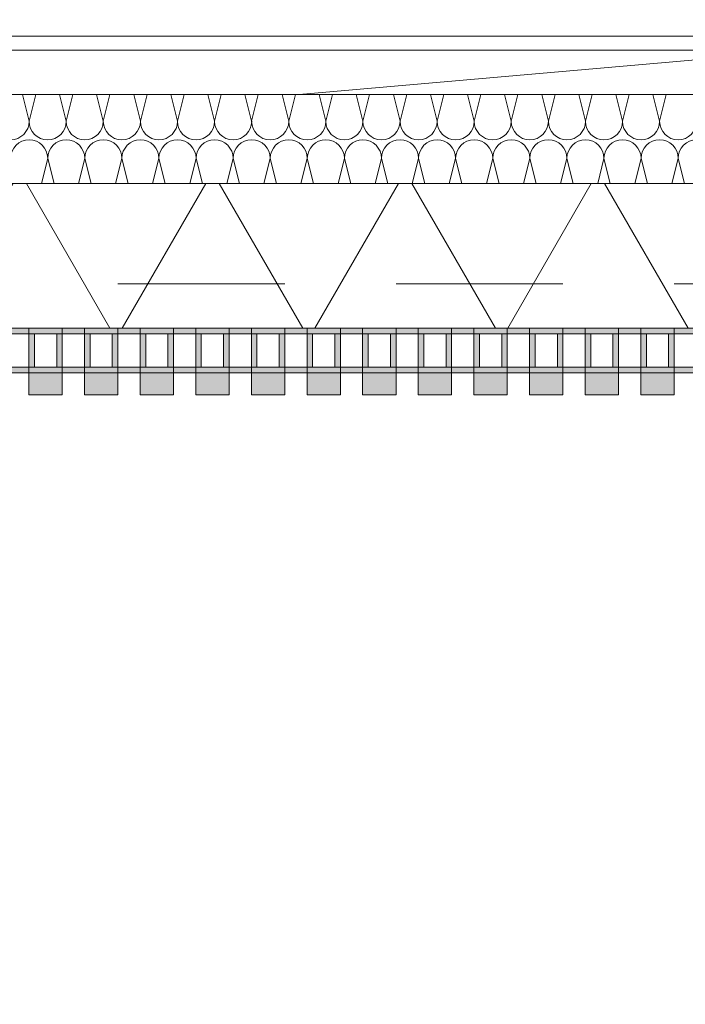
# Model space of a CAD drawing. Header units: metres. Extents: x -167 to 233, y -155 to 122.
# Tile 20 of 176: x 39.924 to 40.522, y 27.602 to 28.487. Entities that reach past the tile are written whole.
import ezdxf

# ---------------------------------------------------------------- set-up
doc = ezdxf.new("R2010")
doc.units = ezdxf.units.M
doc.header["$MEASUREMENT"] = 0
doc.linetypes.add('Strichlinie eng', pattern=[0.23, 0.15, -0.08])
for name, color, linetype in [('10 Wand außen', 7, 'Continuous'), ('20 Decke', 7, 'Continuous'), ('50 Sanitäreinrichtung', 7, 'Continuous'), ('94 Genehmigungsplanung Bemaßung', 7, 'Continuous')]:
    doc.layers.add(name, color=color, linetype=linetype)
doc.styles.add('ERSTELLTER_STIL_1', font='arial.ttf')
doc.dimstyles.new('ERSTELLTER_STIL__1', dxfattribs={"dimtxt": 0.25, "dimasz": 0.19, "dimexe": 0.18, "dimexo": 0.1, "dimgap": 0, "dimtad": 1, "dimtih": 1, "dimtoh": 1, "dimzin": 0, "dimdsep": 46, "dimtxsty": 'ERSTELLTER_STIL_1', "dimblk": 'ARROWHEAD_6', "dimblk1": 'ARROWHEAD_6', "dimblk2": 'ARROWHEAD_6', "dimcen": 0.09, "dimclrd": 7, "dimclre": 7, "dimclrt": 7, "dimazin": 0, "dimtfac": 1, "dimtdec": 4, "dimtmove": 0, "dimatfit": 3, "dimfxl": 1, "dimtolj": 1, "dimtzin": 0, "dimarcsym": 0})

# ---------------------------------------------------------------- blocks, each defined once
blk = doc.blocks.new('Rechteck Raster Kassetten Fassade - ACB_2')
at = {"layer": '50 Sanitäreinrichtung', "linetype": 'Continuous', "lineweight": 0, "true_color": 0x9e9e9e}
for points in [[(2.14, 0.17), (2.14, 0.19), (2.11, 0.19), (2.11, 0.17)], [(2.19, 0.17), (2.19, 0.19), (2.16, 0.19), (2.16, 0.17)], [(2.24, 0.17), (2.24, 0.19), (2.21, 0.19), (2.21, 0.17)], [(2.29, 0.17), (2.29, 0.19), (2.26, 0.19), (2.26, 0.17)], [(2.34, 0.17), (2.34, 0.19), (2.31, 0.19), (2.31, 0.17)], [(2.39, 0.17), (2.39, 0.19), (2.36, 0.19), (2.36, 0.17)], [(2.44, 0.17), (2.44, 0.19), (2.41, 0.19), (2.41, 0.17)], [(2.49, 0.17), (2.49, 0.19), (2.46, 0.19), (2.46, 0.17)], [(2.54, 0.17), (2.54, 0.19), (2.51, 0.19), (2.51, 0.17)], [(2.59, 0.17), (2.59, 0.19), (2.56, 0.19), (2.56, 0.17)], [(2.64, 0.17), (2.64, 0.19), (2.61, 0.19), (2.61, 0.17)], [(2.69, 0.17), (2.69, 0.19), (2.66, 0.19), (2.66, 0.17)], [(2.06, 0.13), (2.11, 0.13), (2.11, 0.135), (2.065, 0.135), (2.065, 0.165), (2.11, 0.165), (2.11, 0.17), (2.06, 0.17)], [(2.11, 0.13), (2.16, 0.13), (2.16, 0.135), (2.115, 0.135), (2.115, 0.165), (2.16, 0.165), (2.16, 0.17), (2.11, 0.17)], [(2.16, 0.13), (2.21, 0.13), (2.21, 0.135), (2.165, 0.135), (2.165, 0.165), (2.21, 0.165), (2.21, 0.17), (2.16, 0.17)], [(2.21, 0.13), (2.26, 0.13), (2.26, 0.135), (2.215, 0.135), (2.215, 0.165), (2.26, 0.165), (2.26, 0.17), (2.21, 0.17)], [(2.26, 0.13), (2.31, 0.13), (2.31, 0.135), (2.265, 0.135), (2.265, 0.165), (2.31, 0.165), (2.31, 0.17), (2.26, 0.17)], [(2.31, 0.13), (2.36, 0.13), (2.36, 0.135), (2.315, 0.135), (2.315, 0.165), (2.36, 0.165), (2.36, 0.17), (2.31, 0.17)], [(2.36, 0.13), (2.41, 0.13), (2.41, 0.135), (2.365, 0.135), (2.365, 0.165), (2.41, 0.165), (2.41, 0.17), (2.36, 0.17)], [(2.41, 0.13), (2.46, 0.13), (2.46, 0.135), (2.415, 0.135), (2.415, 0.165), (2.46, 0.165), (2.46, 0.17), (2.41, 0.17)], [(2.46, 0.13), (2.51, 0.13), (2.51, 0.135), (2.465, 0.135), (2.465, 0.165), (2.51, 0.165), (2.51, 0.17), (2.46, 0.17)], [(2.51, 0.13), (2.56, 0.13), (2.56, 0.135), (2.515, 0.135), (2.515, 0.165), (2.56, 0.165), (2.56, 0.17), (2.51, 0.17)], [(2.56, 0.13), (2.61, 0.13), (2.61, 0.135), (2.565, 0.135), (2.565, 0.165), (2.61, 0.165), (2.61, 0.17), (2.56, 0.17)], [(2.61, 0.13), (2.66, 0.13), (2.66, 0.135), (2.615, 0.135), (2.615, 0.165), (2.66, 0.165), (2.66, 0.17), (2.61, 0.17)], [(2.66, 0.13), (2.71, 0.13), (2.71, 0.135), (2.665, 0.135), (2.665, 0.165), (2.71, 0.165), (2.71, 0.17), (2.66, 0.17)], [(2.135, 0.165), (2.135, 0.135), (2.14, 0.135), (2.14, 0.165)], [(2.185, 0.165), (2.185, 0.135), (2.19, 0.135), (2.19, 0.165)], [(2.235, 0.165), (2.235, 0.135), (2.24, 0.135), (2.24, 0.165)], [(2.285, 0.165), (2.285, 0.135), (2.29, 0.135), (2.29, 0.165)], [(2.335, 0.165), (2.335, 0.135), (2.34, 0.135), (2.34, 0.165)], [(2.385, 0.165), (2.385, 0.135), (2.39, 0.135), (2.39, 0.165)], [(2.435, 0.165), (2.435, 0.135), (2.44, 0.135), (2.44, 0.165)], [(2.485, 0.165), (2.485, 0.135), (2.49, 0.135), (2.49, 0.165)], [(2.535, 0.165), (2.535, 0.135), (2.54, 0.135), (2.54, 0.165)], [(2.585, 0.165), (2.585, 0.135), (2.59, 0.135), (2.59, 0.165)], [(2.635, 0.165), (2.635, 0.135), (2.64, 0.135), (2.64, 0.165)], [(2.685, 0.165), (2.685, 0.135), (2.69, 0.135), (2.69, 0.165)]]:
    blk.add_hatch(color=253, dxfattribs=at).paths.add_polyline_path(points)
at = {"layer": '50 Sanitäreinrichtung', "linetype": 'Continuous', "lineweight": 18}
h = blk.add_hatch(dxfattribs=at)
h.set_pattern_fill('Dämmung__weich_0001', color=8, style=0, pattern_type=2)
h.set_pattern_definition([(60, (0, 0), (-0.1299038, 0.075), []), (120, (0, 0), (0.1299038, 0.075), [])])
h.paths.add_polyline_path([(0, 0), (20.25, 0), (20.38, 0.13), (0, 0.13)])
at = {"layer": '50 Sanitäreinrichtung', "color": 251, "linetype": 'Continuous', "lineweight": 18, "true_color": 0x5f5f5f}
for p, q in [((2.14, 0.19), (2.11, 0.19)), ((2.11, 0.19), (2.11, 0.17)), ((2.14, 0.19), (2.11, 0.19)), ((2.11, 0.19), (2.11, 0.17)), ((2.14, 0.19), (2.14, 0.17)), ((2.14, 0.19), (2.14, 0.17)), ((2.19, 0.19), (2.16, 0.19)), ((2.16, 0.19), (2.16, 0.17)), ((2.19, 0.19), (2.16, 0.19)), ((2.16, 0.19), (2.16, 0.17)), ((2.19, 0.19), (2.19, 0.17)), ((2.19, 0.19), (2.19, 0.17)), ((2.24, 0.19), (2.21, 0.19)), ((2.21, 0.19), (2.21, 0.17)), ((2.24, 0.19), (2.21, 0.19)), ((2.21, 0.19), (2.21, 0.17)), ((2.24, 0.19), (2.24, 0.17)), ((2.24, 0.19), (2.24, 0.17)), ((2.29, 0.19), (2.26, 0.19)), ((2.26, 0.19), (2.26, 0.17)), ((2.29, 0.19), (2.26, 0.19)), ((2.26, 0.19), (2.26, 0.17)), ((2.29, 0.19), (2.29, 0.17)), ((2.29, 0.19), (2.29, 0.17)), ((2.34, 0.19), (2.31, 0.19)), ((2.31, 0.19), (2.31, 0.17)), ((2.34, 0.19), (2.31, 0.19)), ((2.31, 0.19), (2.31, 0.17)), ((2.34, 0.19), (2.34, 0.17)), ((2.34, 0.19), (2.34, 0.17)), ((2.39, 0.19), (2.36, 0.19)), ((2.36, 0.19), (2.36, 0.17)), ((2.39, 0.19), (2.36, 0.19)), ((2.36, 0.19), (2.36, 0.17)), ((2.39, 0.19), (2.39, 0.17)), ((2.39, 0.19), (2.39, 0.17)), ((2.44, 0.19), (2.41, 0.19)), ((2.41, 0.19), (2.41, 0.17)), ((2.44, 0.19), (2.41, 0.19)), ((2.41, 0.19), (2.41, 0.17)), ((2.44, 0.19), (2.44, 0.17)), ((2.44, 0.19), (2.44, 0.17)), ((2.49, 0.19), (2.46, 0.19)), ((2.46, 0.19), (2.46, 0.17)), ((2.49, 0.19), (2.46, 0.19)), ((2.46, 0.19), (2.46, 0.17)), ((2.49, 0.19), (2.49, 0.17)), ((2.49, 0.19), (2.49, 0.17)), ((2.54, 0.19), (2.51, 0.19)), ((2.51, 0.19), (2.51, 0.17)), ((2.54, 0.19), (2.51, 0.19)), ((2.51, 0.19), (2.51, 0.17)), ((2.54, 0.19), (2.54, 0.17)), ((2.54, 0.19), (2.54, 0.17)), ((2.59, 0.19), (2.56, 0.19)), ((2.56, 0.19), (2.56, 0.17)), ((2.59, 0.19), (2.56, 0.19)), ((2.56, 0.19), (2.56, 0.17)), ((2.59, 0.19), (2.59, 0.17)), ((2.59, 0.19), (2.59, 0.17)), ((2.64, 0.19), (2.61, 0.19)), ((2.61, 0.19), (2.61, 0.17)), ((2.64, 0.19), (2.61, 0.19)), ((2.61, 0.19), (2.61, 0.17)), ((2.64, 0.19), (2.64, 0.17)), ((2.64, 0.19), (2.64, 0.17)), ((2.69, 0.19), (2.66, 0.19)), ((2.66, 0.19), (2.66, 0.17)), ((2.69, 0.19), (2.66, 0.19)), ((2.66, 0.19), (2.66, 0.17)), ((2.69, 0.19), (2.69, 0.17)), ((2.69, 0.19), (2.69, 0.17)), ((2.14, 0.17), (2.06, 0.17)), ((2.14, 0.17), (2.06, 0.17)), ((2.19, 0.17), (2.11, 0.17)), ((2.11, 0.17), (2.11, 0.165)), ((2.19, 0.17), (2.11, 0.17)), ((2.11, 0.17), (2.11, 0.165)), ((2.14, 0.17), (2.11, 0.17)), ((2.14, 0.17), (2.11, 0.17)), ((2.14, 0.17), (2.14, 0.165)), ((2.14, 0.17), (2.14, 0.165)), ((2.24, 0.17), (2.16, 0.17)), ((2.16, 0.17), (2.16, 0.165)), ((2.24, 0.17), (2.16, 0.17)), ((2.16, 0.17), (2.16, 0.165)), ((2.19, 0.17), (2.16, 0.17)), ((2.19, 0.17), (2.16, 0.17)), ((2.19, 0.17), (2.19, 0.165)), ((2.19, 0.17), (2.19, 0.165)), ((2.29, 0.17), (2.21, 0.17)), ((2.21, 0.17), (2.21, 0.165)), ((2.29, 0.17), (2.21, 0.17)), ((2.21, 0.17), (2.21, 0.165)), ((2.24, 0.17), (2.21, 0.17)), ((2.24, 0.17), (2.21, 0.17)), ((2.24, 0.17), (2.24, 0.165)), ((2.24, 0.17), (2.24, 0.165)), ((2.34, 0.17), (2.26, 0.17)), ((2.26, 0.17), (2.26, 0.165)), ((2.34, 0.17), (2.26, 0.17)), ((2.26, 0.17), (2.26, 0.165)), ((2.29, 0.17), (2.26, 0.17)), ((2.29, 0.17), (2.26, 0.17)), ((2.29, 0.17), (2.29, 0.165)), ((2.29, 0.17), (2.29, 0.165)), ((2.39, 0.17), (2.31, 0.17)), ((2.31, 0.17), (2.31, 0.165)), ((2.39, 0.17), (2.31, 0.17)), ((2.31, 0.17), (2.31, 0.165)), ((2.34, 0.17), (2.31, 0.17)), ((2.34, 0.17), (2.31, 0.17)), ((2.34, 0.17), (2.34, 0.165)), ((2.34, 0.17), (2.34, 0.165)), ((2.44, 0.17), (2.36, 0.17)), ((2.36, 0.17), (2.36, 0.165)), ((2.44, 0.17), (2.36, 0.17)), ((2.36, 0.17), (2.36, 0.165)), ((2.39, 0.17), (2.36, 0.17)), ((2.39, 0.17), (2.36, 0.17)), ((2.39, 0.17), (2.39, 0.165)), ((2.39, 0.17), (2.39, 0.165)), ((2.49, 0.17), (2.41, 0.17)), ((2.41, 0.17), (2.41, 0.165)), ((2.49, 0.17), (2.41, 0.17)), ((2.41, 0.17), (2.41, 0.165)), ((2.44, 0.17), (2.41, 0.17)), ((2.44, 0.17), (2.41, 0.17)), ((2.44, 0.17), (2.44, 0.165)), ((2.44, 0.17), (2.44, 0.165)), ((2.54, 0.17), (2.46, 0.17)), ((2.46, 0.17), (2.46, 0.165)), ((2.54, 0.17), (2.46, 0.17)), ((2.46, 0.17), (2.46, 0.165)), ((2.49, 0.17), (2.46, 0.17)), ((2.49, 0.17), (2.46, 0.17)), ((2.49, 0.17), (2.49, 0.165)), ((2.49, 0.17), (2.49, 0.165)), ((2.59, 0.17), (2.51, 0.17)), ((2.51, 0.17), (2.51, 0.165)), ((2.59, 0.17), (2.51, 0.17)), ((2.51, 0.17), (2.51, 0.165)), ((2.54, 0.17), (2.51, 0.17)), ((2.54, 0.17), (2.51, 0.17)), ((2.54, 0.17), (2.54, 0.165)), ((2.54, 0.17), (2.54, 0.165)), ((2.64, 0.17), (2.56, 0.17)), ((2.56, 0.17), (2.56, 0.165)), ((2.64, 0.17), (2.56, 0.17)), ((2.56, 0.17), (2.56, 0.165)), ((2.59, 0.17), (2.56, 0.17)), ((2.59, 0.17), (2.56, 0.17)), ((2.59, 0.17), (2.59, 0.165)), ((2.59, 0.17), (2.59, 0.165)), ((2.69, 0.17), (2.61, 0.17)), ((2.61, 0.17), (2.61, 0.165)), ((2.69, 0.17), (2.61, 0.17)), ((2.61, 0.17), (2.61, 0.165)), ((2.64, 0.17), (2.61, 0.17)), ((2.64, 0.17), (2.61, 0.17)), ((2.64, 0.17), (2.64, 0.165)), ((2.64, 0.17), (2.64, 0.165)), ((2.74, 0.17), (2.66, 0.17)), ((2.66, 0.17), (2.66, 0.165)), ((2.74, 0.17), (2.66, 0.17)), ((2.66, 0.17), (2.66, 0.165)), ((2.69, 0.17), (2.66, 0.17)), ((2.69, 0.17), (2.66, 0.17)), ((2.69, 0.17), (2.69, 0.165)), ((2.69, 0.17), (2.69, 0.165)), ((2.11, 0.165), (2.09, 0.165)), ((2.11, 0.165), (2.09, 0.165)), ((2.115, 0.165), (2.11, 0.165)), ((2.11, 0.165), (2.11, 0.135)), ((2.115, 0.165), (2.11, 0.165)), ((2.11, 0.165), (2.11, 0.135)), ((2.135, 0.165), (2.115, 0.165)), ((2.115, 0.165), (2.115, 0.135)), ((2.135, 0.165), (2.115, 0.165)), ((2.135, 0.165), (2.115, 0.165)), ((2.115, 0.165), (2.115, 0.135)), ((2.135, 0.165), (2.115, 0.165)), ((2.135, 0.165), (2.135, 0.135)), ((2.14, 0.165), (2.135, 0.165)), ((2.135, 0.165), (2.135, 0.135)), ((2.14, 0.165), (2.135, 0.165)), ((2.14, 0.165), (2.14, 0.135)), ((2.16, 0.165), (2.14, 0.165)), ((2.14, 0.165), (2.14, 0.135)), ((2.16, 0.165), (2.14, 0.165)), ((2.165, 0.165), (2.16, 0.165)), ((2.16, 0.165), (2.16, 0.135)), ((2.165, 0.165), (2.16, 0.165)), ((2.16, 0.165), (2.16, 0.135)), ((2.185, 0.165), (2.165, 0.165)), ((2.165, 0.165), (2.165, 0.135)), ((2.185, 0.165), (2.165, 0.165)), ((2.185, 0.165), (2.165, 0.165)), ((2.165, 0.165), (2.165, 0.135)), ((2.185, 0.165), (2.165, 0.165)), ((2.185, 0.165), (2.185, 0.135)), ((2.19, 0.165), (2.185, 0.165)), ((2.185, 0.165), (2.185, 0.135)), ((2.19, 0.165), (2.185, 0.165)), ((2.19, 0.165), (2.19, 0.135)), ((2.21, 0.165), (2.19, 0.165)), ((2.19, 0.165), (2.19, 0.135)), ((2.21, 0.165), (2.19, 0.165)), ((2.215, 0.165), (2.21, 0.165)), ((2.21, 0.165), (2.21, 0.135)), ((2.215, 0.165), (2.21, 0.165)), ((2.21, 0.165), (2.21, 0.135)), ((2.235, 0.165), (2.215, 0.165)), ((2.215, 0.165), (2.215, 0.135)), ((2.235, 0.165), (2.215, 0.165)), ((2.235, 0.165), (2.215, 0.165)), ((2.215, 0.165), (2.215, 0.135)), ((2.235, 0.165), (2.215, 0.165)), ((2.235, 0.165), (2.235, 0.135)), ((2.24, 0.165), (2.235, 0.165)), ((2.235, 0.165), (2.235, 0.135)), ((2.24, 0.165), (2.235, 0.165)), ((2.24, 0.165), (2.24, 0.135)), ((2.26, 0.165), (2.24, 0.165)), ((2.24, 0.165), (2.24, 0.135)), ((2.26, 0.165), (2.24, 0.165)), ((2.265, 0.165), (2.26, 0.165)), ((2.26, 0.165), (2.26, 0.135)), ((2.265, 0.165), (2.26, 0.165)), ((2.26, 0.165), (2.26, 0.135)), ((2.285, 0.165), (2.265, 0.165)), ((2.265, 0.165), (2.265, 0.135)), ((2.285, 0.165), (2.265, 0.165)), ((2.285, 0.165), (2.265, 0.165)), ((2.265, 0.165), (2.265, 0.135)), ((2.285, 0.165), (2.265, 0.165)), ((2.285, 0.165), (2.285, 0.135)), ((2.29, 0.165), (2.285, 0.165)), ((2.285, 0.165), (2.285, 0.135)), ((2.29, 0.165), (2.285, 0.165)), ((2.29, 0.165), (2.29, 0.135)), ((2.31, 0.165), (2.29, 0.165)), ((2.29, 0.165), (2.29, 0.135)), ((2.31, 0.165), (2.29, 0.165)), ((2.315, 0.165), (2.31, 0.165)), ((2.31, 0.165), (2.31, 0.135)), ((2.315, 0.165), (2.31, 0.165)), ((2.31, 0.165), (2.31, 0.135)), ((2.335, 0.165), (2.315, 0.165)), ((2.315, 0.165), (2.315, 0.135)), ((2.335, 0.165), (2.315, 0.165)), ((2.335, 0.165), (2.315, 0.165)), ((2.315, 0.165), (2.315, 0.135)), ((2.335, 0.165), (2.315, 0.165)), ((2.335, 0.165), (2.335, 0.135)), ((2.34, 0.165), (2.335, 0.165)), ((2.335, 0.165), (2.335, 0.135)), ((2.34, 0.165), (2.335, 0.165)), ((2.34, 0.165), (2.34, 0.135)), ((2.36, 0.165), (2.34, 0.165)), ((2.34, 0.165), (2.34, 0.135)), ((2.36, 0.165), (2.34, 0.165)), ((2.365, 0.165), (2.36, 0.165)), ((2.36, 0.165), (2.36, 0.135)), ((2.365, 0.165), (2.36, 0.165)), ((2.36, 0.165), (2.36, 0.135)), ((2.385, 0.165), (2.365, 0.165)), ((2.365, 0.165), (2.365, 0.135)), ((2.385, 0.165), (2.365, 0.165)), ((2.385, 0.165), (2.365, 0.165)), ((2.365, 0.165), (2.365, 0.135)), ((2.385, 0.165), (2.365, 0.165)), ((2.385, 0.165), (2.385, 0.135)), ((2.39, 0.165), (2.385, 0.165)), ((2.385, 0.165), (2.385, 0.135)), ((2.39, 0.165), (2.385, 0.165)), ((2.39, 0.165), (2.39, 0.135)), ((2.41, 0.165), (2.39, 0.165)), ((2.39, 0.165), (2.39, 0.135)), ((2.41, 0.165), (2.39, 0.165)), ((2.415, 0.165), (2.41, 0.165)), ((2.41, 0.165), (2.41, 0.135)), ((2.415, 0.165), (2.41, 0.165)), ((2.41, 0.165), (2.41, 0.135)), ((2.435, 0.165), (2.415, 0.165)), ((2.415, 0.165), (2.415, 0.135)), ((2.435, 0.165), (2.415, 0.165)), ((2.435, 0.165), (2.415, 0.165)), ((2.415, 0.165), (2.415, 0.135)), ((2.435, 0.165), (2.415, 0.165)), ((2.435, 0.165), (2.435, 0.135)), ((2.44, 0.165), (2.435, 0.165)), ((2.435, 0.165), (2.435, 0.135)), ((2.44, 0.165), (2.435, 0.165)), ((2.44, 0.165), (2.44, 0.135)), ((2.46, 0.165), (2.44, 0.165)), ((2.44, 0.165), (2.44, 0.135)), ((2.46, 0.165), (2.44, 0.165)), ((2.465, 0.165), (2.46, 0.165)), ((2.46, 0.165), (2.46, 0.135)), ((2.465, 0.165), (2.46, 0.165)), ((2.46, 0.165), (2.46, 0.135)), ((2.485, 0.165), (2.465, 0.165)), ((2.465, 0.165), (2.465, 0.135)), ((2.485, 0.165), (2.465, 0.165)), ((2.485, 0.165), (2.465, 0.165)), ((2.465, 0.165), (2.465, 0.135)), ((2.485, 0.165), (2.465, 0.165)), ((2.485, 0.165), (2.485, 0.135)), ((2.49, 0.165), (2.485, 0.165)), ((2.485, 0.165), (2.485, 0.135)), ((2.49, 0.165), (2.485, 0.165)), ((2.49, 0.165), (2.49, 0.135)), ((2.51, 0.165), (2.49, 0.165)), ((2.49, 0.165), (2.49, 0.135)), ((2.51, 0.165), (2.49, 0.165)), ((2.515, 0.165), (2.51, 0.165)), ((2.51, 0.165), (2.51, 0.135)), ((2.515, 0.165), (2.51, 0.165)), ((2.51, 0.165), (2.51, 0.135)), ((2.535, 0.165), (2.515, 0.165)), ((2.515, 0.165), (2.515, 0.135)), ((2.535, 0.165), (2.515, 0.165)), ((2.535, 0.165), (2.515, 0.165)), ((2.515, 0.165), (2.515, 0.135)), ((2.535, 0.165), (2.515, 0.165)), ((2.535, 0.165), (2.535, 0.135)), ((2.54, 0.165), (2.535, 0.165)), ((2.535, 0.165), (2.535, 0.135)), ((2.54, 0.165), (2.535, 0.165)), ((2.54, 0.165), (2.54, 0.135)), ((2.56, 0.165), (2.54, 0.165)), ((2.54, 0.165), (2.54, 0.135)), ((2.56, 0.165), (2.54, 0.165)), ((2.565, 0.165), (2.56, 0.165)), ((2.56, 0.165), (2.56, 0.135)), ((2.565, 0.165), (2.56, 0.165)), ((2.56, 0.165), (2.56, 0.135)), ((2.585, 0.165), (2.565, 0.165)), ((2.565, 0.165), (2.565, 0.135)), ((2.585, 0.165), (2.565, 0.165)), ((2.585, 0.165), (2.565, 0.165)), ((2.565, 0.165), (2.565, 0.135)), ((2.585, 0.165), (2.565, 0.165)), ((2.585, 0.165), (2.585, 0.135)), ((2.59, 0.165), (2.585, 0.165)), ((2.585, 0.165), (2.585, 0.135)), ((2.59, 0.165), (2.585, 0.165)), ((2.59, 0.165), (2.59, 0.135)), ((2.61, 0.165), (2.59, 0.165)), ((2.59, 0.165), (2.59, 0.135)), ((2.61, 0.165), (2.59, 0.165)), ((2.615, 0.165), (2.61, 0.165)), ((2.61, 0.165), (2.61, 0.135)), ((2.615, 0.165), (2.61, 0.165)), ((2.61, 0.165), (2.61, 0.135)), ((2.635, 0.165), (2.615, 0.165)), ((2.615, 0.165), (2.615, 0.135)), ((2.635, 0.165), (2.615, 0.165)), ((2.635, 0.165), (2.615, 0.165)), ((2.615, 0.165), (2.615, 0.135)), ((2.635, 0.165), (2.615, 0.165)), ((2.635, 0.165), (2.635, 0.135)), ((2.64, 0.165), (2.635, 0.165)), ((2.635, 0.165), (2.635, 0.135)), ((2.64, 0.165), (2.635, 0.165)), ((2.64, 0.165), (2.64, 0.135)), ((2.66, 0.165), (2.64, 0.165)), ((2.64, 0.165), (2.64, 0.135)), ((2.66, 0.165), (2.64, 0.165)), ((2.665, 0.165), (2.66, 0.165)), ((2.66, 0.165), (2.66, 0.135)), ((2.665, 0.165), (2.66, 0.165)), ((2.66, 0.165), (2.66, 0.135)), ((2.685, 0.165), (2.665, 0.165)), ((2.665, 0.165), (2.665, 0.135)), ((2.685, 0.165), (2.665, 0.165)), ((2.685, 0.165), (2.665, 0.165)), ((2.665, 0.165), (2.665, 0.135)), ((2.685, 0.165), (2.665, 0.165)), ((2.685, 0.165), (2.685, 0.135)), ((2.69, 0.165), (2.685, 0.165)), ((2.685, 0.165), (2.685, 0.135)), ((2.69, 0.165), (2.685, 0.165)), ((2.69, 0.165), (2.69, 0.135)), ((2.71, 0.165), (2.69, 0.165)), ((2.69, 0.165), (2.69, 0.135)), ((2.71, 0.165), (2.69, 0.165)), ((2.11, 0.135), (2.09, 0.135)), ((2.11, 0.135), (2.09, 0.135)), ((2.115, 0.135), (2.11, 0.135)), ((2.11, 0.135), (2.11, 0.13)), ((2.115, 0.135), (2.11, 0.135)), ((2.11, 0.135), (2.11, 0.13)), ((2.135, 0.135), (2.115, 0.135)), ((2.135, 0.135), (2.115, 0.135)), ((2.135, 0.135), (2.115, 0.135)), ((2.135, 0.135), (2.115, 0.135)), ((2.14, 0.135), (2.135, 0.135)), ((2.14, 0.135), (2.135, 0.135)), ((2.14, 0.135), (2.14, 0.13)), ((2.16, 0.135), (2.14, 0.135)), ((2.14, 0.135), (2.14, 0.13)), ((2.16, 0.135), (2.14, 0.135)), ((2.165, 0.135), (2.16, 0.135)), ((2.16, 0.135), (2.16, 0.13)), ((2.165, 0.135), (2.16, 0.135)), ((2.16, 0.135), (2.16, 0.13)), ((2.185, 0.135), (2.165, 0.135)), ((2.185, 0.135), (2.165, 0.135)), ((2.185, 0.135), (2.165, 0.135)), ((2.185, 0.135), (2.165, 0.135)), ((2.19, 0.135), (2.185, 0.135)), ((2.19, 0.135), (2.185, 0.135)), ((2.19, 0.135), (2.19, 0.13)), ((2.21, 0.135), (2.19, 0.135)), ((2.19, 0.135), (2.19, 0.13)), ((2.21, 0.135), (2.19, 0.135)), ((2.215, 0.135), (2.21, 0.135)), ((2.21, 0.135), (2.21, 0.13)), ((2.215, 0.135), (2.21, 0.135)), ((2.21, 0.135), (2.21, 0.13)), ((2.235, 0.135), (2.215, 0.135)), ((2.235, 0.135), (2.215, 0.135)), ((2.235, 0.135), (2.215, 0.135)), ((2.235, 0.135), (2.215, 0.135)), ((2.24, 0.135), (2.235, 0.135)), ((2.24, 0.135), (2.235, 0.135)), ((2.24, 0.135), (2.24, 0.13)), ((2.26, 0.135), (2.24, 0.135)), ((2.24, 0.135), (2.24, 0.13)), ((2.26, 0.135), (2.24, 0.135)), ((2.265, 0.135), (2.26, 0.135)), ((2.26, 0.135), (2.26, 0.13)), ((2.265, 0.135), (2.26, 0.135)), ((2.26, 0.135), (2.26, 0.13)), ((2.285, 0.135), (2.265, 0.135)), ((2.285, 0.135), (2.265, 0.135)), ((2.285, 0.135), (2.265, 0.135)), ((2.285, 0.135), (2.265, 0.135)), ((2.29, 0.135), (2.285, 0.135)), ((2.29, 0.135), (2.285, 0.135)), ((2.29, 0.135), (2.29, 0.13)), ((2.31, 0.135), (2.29, 0.135)), ((2.29, 0.135), (2.29, 0.13)), ((2.31, 0.135), (2.29, 0.135)), ((2.315, 0.135), (2.31, 0.135)), ((2.31, 0.135), (2.31, 0.13)), ((2.315, 0.135), (2.31, 0.135)), ((2.31, 0.135), (2.31, 0.13)), ((2.335, 0.135), (2.315, 0.135)), ((2.335, 0.135), (2.315, 0.135)), ((2.335, 0.135), (2.315, 0.135)), ((2.335, 0.135), (2.315, 0.135)), ((2.34, 0.135), (2.335, 0.135)), ((2.34, 0.135), (2.335, 0.135)), ((2.34, 0.135), (2.34, 0.13)), ((2.36, 0.135), (2.34, 0.135)), ((2.34, 0.135), (2.34, 0.13)), ((2.36, 0.135), (2.34, 0.135)), ((2.365, 0.135), (2.36, 0.135)), ((2.36, 0.135), (2.36, 0.13)), ((2.365, 0.135), (2.36, 0.135)), ((2.36, 0.135), (2.36, 0.13)), ((2.385, 0.135), (2.365, 0.135)), ((2.385, 0.135), (2.365, 0.135)), ((2.385, 0.135), (2.365, 0.135)), ((2.385, 0.135), (2.365, 0.135)), ((2.39, 0.135), (2.385, 0.135)), ((2.39, 0.135), (2.385, 0.135)), ((2.39, 0.135), (2.39, 0.13)), ((2.41, 0.135), (2.39, 0.135)), ((2.39, 0.135), (2.39, 0.13)), ((2.41, 0.135), (2.39, 0.135)), ((2.415, 0.135), (2.41, 0.135)), ((2.41, 0.135), (2.41, 0.13)), ((2.415, 0.135), (2.41, 0.135)), ((2.41, 0.135), (2.41, 0.13)), ((2.435, 0.135), (2.415, 0.135)), ((2.435, 0.135), (2.415, 0.135)), ((2.435, 0.135), (2.415, 0.135)), ((2.435, 0.135), (2.415, 0.135)), ((2.44, 0.135), (2.435, 0.135)), ((2.44, 0.135), (2.435, 0.135)), ((2.44, 0.135), (2.44, 0.13)), ((2.46, 0.135), (2.44, 0.135)), ((2.44, 0.135), (2.44, 0.13)), ((2.46, 0.135), (2.44, 0.135)), ((2.465, 0.135), (2.46, 0.135)), ((2.46, 0.135), (2.46, 0.13)), ((2.465, 0.135), (2.46, 0.135)), ((2.46, 0.135), (2.46, 0.13)), ((2.485, 0.135), (2.465, 0.135)), ((2.485, 0.135), (2.465, 0.135)), ((2.485, 0.135), (2.465, 0.135)), ((2.485, 0.135), (2.465, 0.135)), ((2.49, 0.135), (2.485, 0.135)), ((2.49, 0.135), (2.485, 0.135)), ((2.49, 0.135), (2.49, 0.13)), ((2.51, 0.135), (2.49, 0.135)), ((2.49, 0.135), (2.49, 0.13)), ((2.51, 0.135), (2.49, 0.135)), ((2.515, 0.135), (2.51, 0.135)), ((2.51, 0.135), (2.51, 0.13)), ((2.515, 0.135), (2.51, 0.135)), ((2.51, 0.135), (2.51, 0.13)), ((2.535, 0.135), (2.515, 0.135)), ((2.535, 0.135), (2.515, 0.135)), ((2.535, 0.135), (2.515, 0.135)), ((2.535, 0.135), (2.515, 0.135)), ((2.54, 0.135), (2.535, 0.135)), ((2.54, 0.135), (2.535, 0.135)), ((2.54, 0.135), (2.54, 0.13)), ((2.56, 0.135), (2.54, 0.135)), ((2.54, 0.135), (2.54, 0.13)), ((2.56, 0.135), (2.54, 0.135)), ((2.565, 0.135), (2.56, 0.135)), ((2.56, 0.135), (2.56, 0.13)), ((2.565, 0.135), (2.56, 0.135)), ((2.56, 0.135), (2.56, 0.13)), ((2.585, 0.135), (2.565, 0.135)), ((2.585, 0.135), (2.565, 0.135)), ((2.585, 0.135), (2.565, 0.135)), ((2.585, 0.135), (2.565, 0.135)), ((2.59, 0.135), (2.585, 0.135)), ((2.59, 0.135), (2.585, 0.135)), ((2.59, 0.135), (2.59, 0.13)), ((2.61, 0.135), (2.59, 0.135)), ((2.59, 0.135), (2.59, 0.13)), ((2.61, 0.135), (2.59, 0.135)), ((2.615, 0.135), (2.61, 0.135)), ((2.61, 0.135), (2.61, 0.13)), ((2.615, 0.135), (2.61, 0.135)), ((2.61, 0.135), (2.61, 0.13)), ((2.635, 0.135), (2.615, 0.135)), ((2.635, 0.135), (2.615, 0.135)), ((2.635, 0.135), (2.615, 0.135)), ((2.635, 0.135), (2.615, 0.135)), ((2.64, 0.135), (2.635, 0.135)), ((2.64, 0.135), (2.635, 0.135)), ((2.64, 0.135), (2.64, 0.13)), ((2.66, 0.135), (2.64, 0.135)), ((2.64, 0.135), (2.64, 0.13)), ((2.66, 0.135), (2.64, 0.135)), ((2.665, 0.135), (2.66, 0.135)), ((2.66, 0.135), (2.66, 0.13)), ((2.665, 0.135), (2.66, 0.135)), ((2.66, 0.135), (2.66, 0.13)), ((2.685, 0.135), (2.665, 0.135)), ((2.685, 0.135), (2.665, 0.135)), ((2.685, 0.135), (2.665, 0.135)), ((2.685, 0.135), (2.665, 0.135)), ((2.69, 0.135), (2.685, 0.135)), ((2.69, 0.135), (2.685, 0.135)), ((2.69, 0.135), (2.69, 0.13)), ((2.71, 0.135), (2.69, 0.135)), ((2.69, 0.135), (2.69, 0.13)), ((2.71, 0.135), (2.69, 0.135)), ((20.38, 0.13), (0, 0.13)), ((2.14, 0.13), (2.06, 0.13)), ((2.14, 0.13), (2.06, 0.13)), ((2.19, 0.13), (2.11, 0.13)), ((2.19, 0.13), (2.11, 0.13)), ((2.24, 0.13), (2.16, 0.13)), ((2.24, 0.13), (2.16, 0.13)), ((2.29, 0.13), (2.21, 0.13)), ((2.29, 0.13), (2.21, 0.13)), ((2.34, 0.13), (2.26, 0.13)), ((2.34, 0.13), (2.26, 0.13)), ((2.39, 0.13), (2.31, 0.13)), ((2.39, 0.13), (2.31, 0.13)), ((2.44, 0.13), (2.36, 0.13)), ((2.44, 0.13), (2.36, 0.13)), ((2.49, 0.13), (2.41, 0.13)), ((2.49, 0.13), (2.41, 0.13)), ((2.54, 0.13), (2.46, 0.13)), ((2.54, 0.13), (2.46, 0.13)), ((2.59, 0.13), (2.51, 0.13)), ((2.59, 0.13), (2.51, 0.13)), ((2.64, 0.13), (2.56, 0.13)), ((2.64, 0.13), (2.56, 0.13)), ((2.69, 0.13), (2.61, 0.13)), ((2.69, 0.13), (2.61, 0.13)), ((2.74, 0.13), (2.66, 0.13)), ((2.74, 0.13), (2.66, 0.13)), ((0, 0), (20.25, 0))]:
    blk.add_line(p, q, dxfattribs=at)
at = {"layer": '50 Sanitäreinrichtung', "color": 251, "linetype": 'Strichlinie eng', "lineweight": 18, "true_color": 0x5f5f5f}
blk.add_line((20.34, 0.09), (0, 0.09), dxfattribs=at)
blk = doc.blocks.new('*X37', base_point=(27236.13209, 33357.27905))
at = {"layer": '10 Wand außen', "color": 8, "linetype": 'Continuous', "lineweight": 18}
for p, q in [((39.93209, 28.39572), (39.9261, 28.41968)), ((39.93209, 28.39572), (39.93808, 28.41968)), ((39.96543, 28.39572), (39.95944, 28.41968)), ((39.96543, 28.39572), (39.97142, 28.41968)), ((39.99876, 28.39572), (39.99277, 28.41968)), ((39.99876, 28.39572), (40.00475, 28.41968)), ((40.03209, 28.39572), (40.0261, 28.41968)), ((40.03209, 28.39572), (40.03808, 28.41968)), ((40.06543, 28.39572), (40.05944, 28.41968)), ((40.06543, 28.39572), (40.07142, 28.41968)), ((40.09876, 28.39572), (40.09277, 28.41968)), ((40.09876, 28.39572), (40.10475, 28.41968)), ((40.13209, 28.39572), (40.1261, 28.41968)), ((40.13209, 28.39572), (40.13808, 28.41968)), ((40.16543, 28.39572), (40.15944, 28.41968)), ((40.16543, 28.39572), (40.17142, 28.41968)), ((40.19876, 28.39572), (40.19277, 28.41968)), ((40.19876, 28.39572), (40.20475, 28.41968)), ((40.23209, 28.39572), (40.2261, 28.41968)), ((40.23209, 28.39572), (40.23808, 28.41968)), ((40.26543, 28.39572), (40.25944, 28.41968)), ((40.26543, 28.39572), (40.27142, 28.41968)), ((40.29876, 28.39572), (40.29277, 28.41968)), ((40.29876, 28.39572), (40.30475, 28.41968)), ((40.33209, 28.39572), (40.3261, 28.41968)), ((40.33209, 28.39572), (40.33808, 28.41968)), ((40.36543, 28.39572), (40.35944, 28.41968)), ((40.36543, 28.39572), (40.37142, 28.41968)), ((40.39876, 28.39572), (40.39277, 28.41968)), ((40.39876, 28.39572), (40.40475, 28.41968)), ((40.43209, 28.39572), (40.4261, 28.41968)), ((40.43209, 28.39572), (40.43808, 28.41968)), ((40.46543, 28.39572), (40.45944, 28.41968)), ((40.46543, 28.39572), (40.47142, 28.41968)), ((40.49876, 28.39572), (40.49277, 28.41968)), ((40.49876, 28.39572), (40.50475, 28.41968)), ((39.94308, 28.33968), (39.94876, 28.36238)), ((39.95444, 28.33968), (39.94876, 28.36238)), ((39.97642, 28.33968), (39.98209, 28.36238)), ((39.98777, 28.33968), (39.98209, 28.36238)), ((40.00975, 28.33968), (40.01543, 28.36238)), ((40.0211, 28.33968), (40.01543, 28.36238)), ((40.04308, 28.33968), (40.04876, 28.36238)), ((40.05444, 28.33968), (40.04876, 28.36238)), ((40.07642, 28.33968), (40.08209, 28.36238)), ((40.08777, 28.33968), (40.08209, 28.36238)), ((40.10975, 28.33968), (40.11543, 28.36238)), ((40.1211, 28.33968), (40.11543, 28.36238)), ((40.14308, 28.33968), (40.14876, 28.36238)), ((40.15444, 28.33968), (40.14876, 28.36238)), ((40.17642, 28.33968), (40.18209, 28.36238)), ((40.18777, 28.33968), (40.18209, 28.36238)), ((40.20975, 28.33968), (40.21543, 28.36238)), ((40.2211, 28.33968), (40.21543, 28.36238)), ((40.24308, 28.33968), (40.24876, 28.36238)), ((40.25444, 28.33968), (40.24876, 28.36238)), ((40.27642, 28.33968), (40.28209, 28.36238)), ((40.28777, 28.33968), (40.28209, 28.36238)), ((40.30975, 28.33968), (40.31543, 28.36238)), ((40.3211, 28.33968), (40.31543, 28.36238)), ((40.34308, 28.33968), (40.34876, 28.36238)), ((40.35444, 28.33968), (40.34876, 28.36238)), ((40.37642, 28.33968), (40.38209, 28.36238)), ((40.38777, 28.33968), (40.38209, 28.36238)), ((40.40975, 28.33968), (40.41543, 28.36238)), ((40.4211, 28.33968), (40.41543, 28.36238)), ((40.44308, 28.33968), (40.44876, 28.36238)), ((40.45444, 28.33968), (40.44876, 28.36238)), ((40.47642, 28.33968), (40.48209, 28.36238)), ((40.48777, 28.33968), (40.48209, 28.36238)), ((40.50975, 28.33968), (40.51543, 28.36238)), ((40.5211, 28.33968), (40.51543, 28.36238))]:
    blk.add_line(p, q, dxfattribs=at)
for centre, start, end in [((39.91543, 28.39572), 270, 0), ((39.94876, 28.39572), 180, 270), ((39.94876, 28.39572), 270, 0), ((39.98209, 28.39572), 180, 270), ((39.98209, 28.39572), 270, 0), ((40.01543, 28.39572), 180, 270), ((40.01543, 28.39572), 270, 0), ((40.04876, 28.39572), 180, 270), ((40.04876, 28.39572), 270, 0), ((40.08209, 28.39572), 180, 270), ((40.08209, 28.39572), 270, 0), ((40.11543, 28.39572), 180, 270), ((40.11543, 28.39572), 270, 0), ((40.14876, 28.39572), 180, 270), ((40.14876, 28.39572), 270, 0), ((40.18209, 28.39572), 180, 270), ((40.18209, 28.39572), 270, 0), ((40.21543, 28.39572), 180, 270), ((40.21543, 28.39572), 270, 0), ((40.24876, 28.39572), 180, 270), ((40.24876, 28.39572), 270, 0), ((40.28209, 28.39572), 180, 270), ((40.28209, 28.39572), 270, 0), ((40.31543, 28.39572), 180, 270), ((40.31543, 28.39572), 270, 0), ((40.34876, 28.39572), 180, 270), ((40.34876, 28.39572), 270, 0), ((40.38209, 28.39572), 180, 270), ((40.38209, 28.39572), 270, 0), ((40.41543, 28.39572), 180, 270), ((40.41543, 28.39572), 270, 0), ((40.44876, 28.39572), 180, 270), ((40.44876, 28.39572), 270, 0), ((40.48209, 28.39572), 180, 270), ((40.48209, 28.39572), 270, 0), ((40.51543, 28.39572), 180, 270), ((40.51543, 28.39572), 270, 0), ((39.93209, 28.36238), 90, 180), ((39.93209, 28.36238), 0, 90), ((39.96543, 28.36238), 90, 180), ((39.96543, 28.36238), 0, 90), ((39.99876, 28.36238), 90, 180), ((39.99876, 28.36238), 0, 90), ((40.03209, 28.36238), 90, 180), ((40.03209, 28.36238), 0, 90), ((40.06543, 28.36238), 90, 180), ((40.06543, 28.36238), 0, 90), ((40.09876, 28.36238), 90, 180), ((40.09876, 28.36238), 0, 90), ((40.13209, 28.36238), 90, 180), ((40.13209, 28.36238), 0, 90), ((40.16543, 28.36238), 90, 180), ((40.16543, 28.36238), 0, 90), ((40.19876, 28.36238), 90, 180), ((40.19876, 28.36238), 0, 90), ((40.23209, 28.36238), 90, 180), ((40.23209, 28.36238), 0, 90), ((40.26543, 28.36238), 90, 180), ((40.26543, 28.36238), 0, 90), ((40.29876, 28.36238), 90, 180), ((40.29876, 28.36238), 0, 90), ((40.33209, 28.36238), 90, 180), ((40.33209, 28.36238), 0, 90), ((40.36543, 28.36238), 90, 180), ((40.36543, 28.36238), 0, 90), ((40.39876, 28.36238), 90, 180), ((40.39876, 28.36238), 0, 90), ((40.43209, 28.36238), 90, 180), ((40.43209, 28.36238), 0, 90), ((40.46543, 28.36238), 90, 180), ((40.46543, 28.36238), 0, 90), ((40.49876, 28.36238), 90, 180), ((40.49876, 28.36238), 0, 90), ((40.53209, 28.36238), 90, 180)]:
    blk.add_arc(centre, 0.01667, start, end, dxfattribs=at)
blk = doc.blocks.new('*D255', base_point=(27236.13209, 33357.27905))
at = {"layer": '94 Genehmigungsplanung Bemaßung', "color": 7, "linetype": 'Continuous', "lineweight": 13}
for p, q in [((17.34109, 26.18631), (17.34109, 26.56131)), ((58.16249, 26.18631), (58.16249, 26.56131)), ((17.44109, 26.47381), (17.24109, 26.27381)), ((58.06249, 26.27381), (58.26249, 26.47381)), ((17.19109, 26.37381), (17.34109, 26.37381)), ((17.34109, 26.37381), (58.16249, 26.37381)), ((58.16249, 26.37381), (58.31249, 26.37381))]:
    blk.add_line(p, q, dxfattribs=at)
at = {"layer": '94 Genehmigungsplanung Bemaßung', "color": 7, "lineweight": 13, "insert": (37.3228, 26.42381), "char_height": 0.25, "attachment_point": 7, "style": 'ERSTELLTER_STIL_1'}
blk.add_mtext('\\A1;{\\pql;\\fArial|b0|i0|c0|p0;\\W1.000000;40,82}', dxfattribs=at)
blk = doc.blocks.new('ARROWHEAD_6')
at = {"color": 0, "linetype": 'Continuous', "lineweight": 0}
for p, q in [((-0.5, -0.5), (0.5, 0.5)), ((0, 0), (-1, 0))]:
    blk.add_line(p, q, dxfattribs=at)
blk = doc.blocks.new('*D263', base_point=(27236.13209, 33357.27905))
at = {"layer": '94 Genehmigungsplanung Bemaßung', "color": 7, "linetype": 'Continuous', "lineweight": 13}
for p, q in [((17.34109, 24.7136), (17.34109, 25.0886)), ((58.16249, 24.7136), (58.16249, 25.0886)), ((17.44109, 25.0011), (17.24109, 24.8011)), ((58.06249, 24.8011), (58.26249, 25.0011)), ((17.19109, 24.9011), (17.34109, 24.9011)), ((17.34109, 24.9011), (58.16249, 24.9011)), ((58.16249, 24.9011), (58.31249, 24.9011))]:
    blk.add_line(p, q, dxfattribs=at)
at = {"layer": '94 Genehmigungsplanung Bemaßung', "color": 7, "lineweight": 13, "insert": (37.3228, 24.9511), "char_height": 0.25, "attachment_point": 7, "style": 'ERSTELLTER_STIL_1'}
blk.add_mtext('\\A1;{\\pql;\\fArial|b0|i0|c0|p0;\\W1.000000;40,82}', dxfattribs=at)

msp = doc.modelspace()

# ---------------------------------------------------------------- hatches: boundary and pattern name
at = {"layer": '10 Wand außen', "linetype": 'Continuous', "lineweight": 13, "true_color": 0x000100}
h = msp.add_hatch(dxfattribs=at)
h.set_pattern_fill('Gipskarton_0001', color=98, style=0, pattern_type=2)
h.set_pattern_definition([(0, (27236.132094, 33357.27905), (0, 0.075), [0, -0.075])])
h.paths.add_polyline_path([(41.11609, 28.47218), (39.37684, 28.47218), (39.37684, 28.45968), (41.11609, 28.45968)])
h = msp.add_hatch(dxfattribs=at)
h.set_pattern_fill('Holz__Vollholz__Längshol_AA', color=98, style=0, pattern_type=2)
h.set_pattern_definition([(5, (27236.13209, 33357.27905), (-0.00784401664, 0.08965752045), [])])
h.paths.add_polyline_path([(41.11609, 28.45968), (39.37684, 28.45968), (39.37684, 28.41968), (41.11609, 28.41968)])

# ---------------------------------------------------------------- linework, layer by layer
at = {"layer": '10 Wand außen', "color": 7, "linetype": 'Continuous', "lineweight": 18}
for p, q in [((41.11609, 28.45968), (39.37684, 28.45968)), ((41.11609, 28.41968), (39.37684, 28.41968))]:
    msp.add_line(p, q, dxfattribs=at)
at = {"layer": '10 Wand außen', "color": 7, "linetype": 'Continuous', "lineweight": 18, "flags": 128}
for points in [[(41.11609, 28.47218), (39.37684, 28.47218)], [(39.37684, 28.33968), (41.11609, 28.33968)]]:
    msp.add_lwpolyline(points, dxfattribs=at)
at = {"layer": '20 Decke', "color": 7, "linetype": 'Continuous', "lineweight": 13, "flags": 128}
msp.add_lwpolyline([(38.10109, 43.83968), (38.10109, 28.33968), (38.24109, 28.33968), (42.50109, 28.33968), (42.50109, 28.83968), (43.00109, 28.83968), (43.00109, 28.33968), (47.50109, 28.33968), (47.50109, 28.83968), (48.00109, 28.83968), (48.00109, 28.47218), (52.50249, 28.47218), (52.50249, 28.83968), (53.00249, 28.83968), (53.00249, 28.33968), (57.50249, 28.33968), (57.50249, 28.83968), (58.00249, 28.83968), (58.00249, 43.83968), (47.50109, 43.83968), (43.00109, 43.83968), (43.00109, 43.33968), (42.50109, 43.33968), (42.50109, 43.83968)], close=True, dxfattribs=at)

# ---------------------------------------------------------------- block references
at = {"layer": '10 Wand außen', "color": 7, "lineweight": 35}
msp.add_blockref('*X37', (27236.13209, 33357.27905), dxfattribs=at)
at = {"layer": '50 Sanitäreinrichtung', "color": 251, "linetype": 'Continuous', "lineweight": 18, "true_color": 0x5f5f5f, "xscale": -1, "rotation": 180}
msp.add_blockref('Rechteck Raster Kassetten Fassade - ACB_2', (37.82184, 28.33968), dxfattribs=at)

# ---------------------------------------------------------------- dimensions: what is measured, and where the dimension line sits
at = {"layer": '94 Genehmigungsplanung Bemaßung', "color": 7, "linetype": 'Continuous', "lineweight": 13}
for base, picture, middle in [((58.16249, 26.37381), '*D255', (37.74157, 26.54881)), ((58.16249, 24.9011), '*D263', (37.74157, 25.0761))]:
    dim = msp.add_linear_dim(base=base, p1=(17.34109, 28.17968), p2=(58.16249, 28.17968), dimstyle='ERSTELLTER_STIL__1', dxfattribs=at)
    dim.commit()
    dim.dimension.update_dxf_attribs({"geometry": picture, "text_midpoint": middle, "dimtype": 160})

doc.saveas('drawing.dxf')
